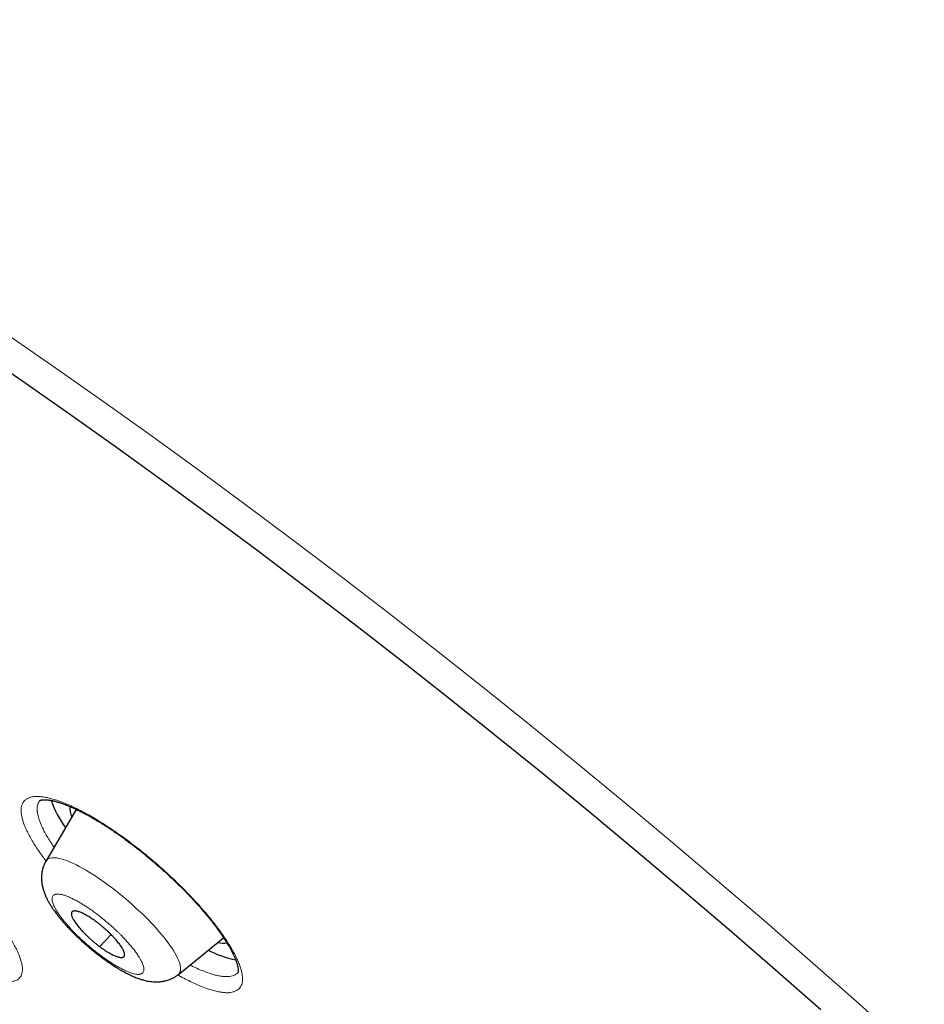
# Model space of a CAD drawing. Header units: millimetres. Extents: x 8 to 578, y 12 to 587.
# Tile 77 of 155: x 482 to 498, y 217 to 235. Entities that reach past the tile are written whole.
import ezdxf

# ---------------------------------------------------------------- set-up
doc = ezdxf.new("R2010")
doc.units = ezdxf.units.MM

msp = doc.modelspace()

# ---------------------------------------------------------------- linework, layer by layer
at = {"color": 7, "linetype": 'Continuous', "lineweight": 30}
for p, q in [((483.209, 220.911), (482.681, 220.007)), ((485, 218.018), (485.793, 218.66)), ((486.048, 218.055), (486.047, 218.052))]:
    msp.add_line(p, q, dxfattribs=at)
at = {"color": 252, "linetype": 'Continuous', "lineweight": 0}
msp.add_line((483.621, 218.505), (483.821, 218.716), dxfattribs=at)
at = {"color": 252, "linetype": 'Continuous', "lineweight": 0, "flags": 128}
for points in [[(482.035, 229.214), (482.855, 228.647), (483.679, 228.067), (484.505, 227.477), (485.334, 226.875), (486.164, 226.263), (486.996, 225.641), (487.829, 225.009), (488.662, 224.368), (489.494, 223.718), (490.326, 223.06), (491.156, 222.394), (491.984, 221.72), (492.809, 221.04), (493.631, 220.353), (494.449, 219.66), (495.262, 218.961), (496.071, 218.257), (496.874, 217.549), (497.671, 216.836)], [(485, 218.018), (485.005, 218.022), (485.018, 218.037), (485.028, 218.054), (485.035, 218.074), (485.039, 218.096), (485.04, 218.12), (485.037, 218.147), (485.032, 218.176), (485.024, 218.208), (485.013, 218.241), (484.998, 218.277), (484.981, 218.314), (484.961, 218.353), (484.938, 218.394), (484.912, 218.437), (484.884, 218.481), (484.853, 218.526), (484.819, 218.573), (484.783, 218.621), (484.744, 218.67), (484.703, 218.719), (484.66, 218.77), (484.615, 218.821), (484.568, 218.873), (484.519, 218.925), (484.468, 218.978), (484.416, 219.03), (484.363, 219.083), (484.308, 219.135), (484.251, 219.187), (484.194, 219.239), (484.136, 219.29), (484.077, 219.341), (484.018, 219.391), (483.958, 219.439), (483.898, 219.487), (483.838, 219.533), (483.778, 219.579), (483.718, 219.622), (483.658, 219.665), (483.599, 219.705), (483.541, 219.744), (483.483, 219.781), (483.427, 219.816), (483.371, 219.849), (483.317, 219.88), (483.264, 219.909), (483.212, 219.936), (483.162, 219.96), (483.114, 219.981), (483.068, 220.001), (483.024, 220.018), (482.982, 220.032), (482.942, 220.043), (482.904, 220.052), (482.869, 220.059), (482.837, 220.063), (482.807, 220.064), (482.78, 220.062), (482.755, 220.058), (482.734, 220.051), (482.715, 220.042), (482.699, 220.029), (482.686, 220.015), (482.681, 220.007)]]:
    msp.add_lwpolyline(points, dxfattribs=at)
at = {"color": 7, "linetype": 'Continuous', "lineweight": 30, "flags": 128}
msp.add_lwpolyline([(496.258, 217.395), (495.456, 218.1), (494.648, 218.8), (493.835, 219.495), (493.018, 220.184), (492.197, 220.867), (491.373, 221.543), (490.547, 222.212), (489.719, 222.874), (488.89, 223.528), (488.059, 224.173), (487.229, 224.809), (486.399, 225.436), (485.57, 226.053), (484.742, 226.659), (483.916, 227.256), (483.093, 227.841), (482.273, 228.414), (481.457, 228.976)], dxfattribs=at)
at = {"color": 7, "linetype": 'Continuous', "lineweight": 30}
for centre, radius, start, end in [((484.468, 221.656), 1.796, 199.0844, 216.3814), ((483.512, 220.934), 0.414, 176.2719, 202.5866), ((485.795, 219.01), 0.444, 256.443, 277.3009), ((486.388, 220.104), 1.872, 242.5277, 258.1561)]:
    msp.add_arc(centre, radius, start, end, dxfattribs=at)
for points, knots in [([(532.432, 203.553), (532.444, 203.572), (532.466, 203.609), (532.497, 203.66), (532.523, 203.702), (532.542, 203.734), (532.555, 203.756), (532.564, 203.773), (532.577, 203.795), (532.595, 203.826), (532.618, 203.865), (532.641, 203.906), (532.662, 203.945), (532.682, 203.982), (532.7, 204.016), (532.72, 204.055), (532.741, 204.098), (532.764, 204.144), (532.784, 204.188), (532.805, 204.235), (532.828, 204.287), (532.849, 204.338), (532.868, 204.386), (532.882, 204.426), (532.896, 204.462), (532.906, 204.493), (532.915, 204.52), (532.925, 204.549), (532.935, 204.581), (532.943, 204.61), (532.95, 204.634), (532.955, 204.652), (532.96, 204.67), (532.965, 204.689), (532.971, 204.713), (532.978, 204.741), (532.986, 204.772), (532.993, 204.804), (533, 204.835), (533.006, 204.865), (533.012, 204.894), (533.017, 204.921), (533.021, 204.945), (533.024, 204.963), (533.026, 204.978), (533.028, 204.992), (533.031, 205.008), (533.034, 205.031), (533.038, 205.059), (533.041, 205.085), (533.044, 205.106), (533.046, 205.125), (533.048, 205.147), (533.05, 205.172), (533.053, 205.199), (533.055, 205.224), (533.056, 205.244), (533.057, 205.261), (533.058, 205.276), (533.059, 205.294), (533.06, 205.315), (533.062, 205.341), (533.063, 205.369), (533.063, 205.395), (533.064, 205.417), (533.064, 205.436), (533.064, 205.456), (533.064, 205.479), (533.064, 205.504), (533.064, 205.529), (533.063, 205.553), (533.063, 205.573), (533.062, 205.59), (533.062, 205.605), (533.061, 205.62), (533.061, 205.634), (533.06, 205.649), (533.059, 205.666), (533.058, 205.686), (533.057, 205.71), (533.055, 205.737), (533.053, 205.766), (533.051, 205.793), (533.048, 205.816), (533.046, 205.837), (533.044, 205.858), (533.042, 205.88), (533.039, 205.905), (533.036, 205.932), (533.033, 205.959), (533.03, 205.985), (533.027, 206.007), (533.024, 206.028), (533.021, 206.047), (533.018, 206.067), (533.015, 206.088), (533.011, 206.111), (533.007, 206.136), (533.002, 206.165), (532.997, 206.196), (532.991, 206.226), (532.986, 206.255), (532.981, 206.28), (532.976, 206.302), (532.973, 206.321), (532.969, 206.337), (532.966, 206.352), (532.962, 206.37), (532.958, 206.392), (532.952, 206.417), (532.946, 206.445), (532.939, 206.472), (532.933, 206.497), (532.928, 206.518), (532.924, 206.535), (532.92, 206.55), (532.917, 206.563), (532.914, 206.577), (532.909, 206.593), (532.904, 206.613), (532.898, 206.637), (532.891, 206.663), (532.882, 206.696), (532.871, 206.736), (532.858, 206.781), (532.845, 206.824), (532.833, 206.865), (532.822, 206.9), (532.813, 206.931), (532.803, 206.96), (532.793, 206.992), (532.779, 207.035), (532.761, 207.089), (532.742, 207.144), (532.726, 207.19), (532.712, 207.227), (532.7, 207.262), (532.688, 207.294), (532.677, 207.323), (532.666, 207.352), (532.655, 207.383), (532.642, 207.417), (532.627, 207.455), (532.61, 207.497), (532.595, 207.536), (532.582, 207.568), (532.572, 207.593), (532.562, 207.615), (532.554, 207.636), (532.545, 207.657), (532.536, 207.679), (532.525, 207.704), (532.514, 207.731), (532.503, 207.757), (532.493, 207.78), (532.484, 207.8), (532.475, 207.82), (532.467, 207.84), (532.457, 207.862), (532.447, 207.885), (532.436, 207.91), (532.425, 207.935), (532.413, 207.96), (532.402, 207.985), (532.39, 208.011), (532.377, 208.039), (532.363, 208.07), (532.348, 208.101), (532.335, 208.129), (532.324, 208.152), (532.316, 208.169), (532.309, 208.183), (532.302, 208.197), (532.295, 208.213), (532.286, 208.232), (532.276, 208.253), (532.265, 208.274), (532.256, 208.293), (532.247, 208.311), (532.24, 208.326), (532.232, 208.341), (532.224, 208.359), (532.213, 208.38), (532.202, 208.403), (532.189, 208.428), (532.177, 208.452), (532.166, 208.474), (532.156, 208.495), (532.141, 208.524), (532.119, 208.567), (532.092, 208.618), (532.066, 208.669), (532.038, 208.721), (532.01, 208.775), (531.98, 208.831), (531.956, 208.874), (531.937, 208.909), (531.924, 208.933), (531.912, 208.955), (531.902, 208.974), (531.893, 208.991), (531.883, 209.008), (531.873, 209.027), (531.86, 209.049), (531.847, 209.074), (531.833, 209.098), (531.821, 209.12), (531.81, 209.14), (531.799, 209.158), (531.788, 209.178), (531.776, 209.199), (531.763, 209.223), (531.749, 209.248), (531.735, 209.271), (531.723, 209.292), (531.712, 209.311), (531.701, 209.33), (531.691, 209.348), (531.679, 209.369), (531.666, 209.392), (531.652, 209.414), (531.64, 209.435), (531.629, 209.455), (531.618, 209.473), (531.608, 209.49), (531.597, 209.509), (531.584, 209.53), (531.571, 209.553), (531.556, 209.577), (531.543, 209.6), (531.529, 209.623), (531.517, 209.643), (531.505, 209.663), (531.493, 209.683), (531.481, 209.704), (531.468, 209.725), (531.456, 209.745), (531.446, 209.762), (531.437, 209.776), (531.428, 209.79), (531.419, 209.806), (531.407, 209.825), (531.393, 209.848), (531.377, 209.874), (531.362, 209.9), (531.348, 209.921), (531.337, 209.939), (531.327, 209.956), (531.312, 209.98), (531.291, 210.014), (531.266, 210.053), (531.243, 210.091), (531.223, 210.123), (531.205, 210.151), (531.191, 210.173), (531.179, 210.192), (531.167, 210.211), (531.154, 210.232), (531.139, 210.255), (531.124, 210.279), (531.11, 210.3), (531.096, 210.322), (531.081, 210.346), (531.064, 210.373), (531.047, 210.399), (531.031, 210.423), (531.018, 210.443), (531.008, 210.459), (531, 210.472), (530.99, 210.487), (530.979, 210.505), (530.964, 210.527), (530.948, 210.552), (530.931, 210.577), (530.916, 210.601), (530.903, 210.621), (530.891, 210.639), (530.881, 210.654), (530.871, 210.669), (530.862, 210.682), (530.852, 210.698), (530.84, 210.716), (530.825, 210.739), (530.81, 210.761), (530.797, 210.781), (530.786, 210.798), (530.775, 210.814), (530.764, 210.831), (530.75, 210.852), (530.735, 210.874), (530.72, 210.896), (530.708, 210.914), (530.698, 210.929), (530.689, 210.942), (530.68, 210.956), (530.671, 210.97), (530.66, 210.985), (530.649, 211.002), (530.635, 211.023), (530.618, 211.047), (530.601, 211.072), (530.585, 211.096), (530.572, 211.116), (530.56, 211.133), (530.55, 211.148), (530.538, 211.165), (530.523, 211.187), (530.506, 211.213), (530.488, 211.237), (530.473, 211.259), (530.46, 211.279), (530.446, 211.299), (530.433, 211.318), (530.418, 211.34), (530.401, 211.364), (530.382, 211.391), (530.362, 211.42), (530.343, 211.448), (530.327, 211.471), (530.313, 211.49), (530.301, 211.508), (530.286, 211.529), (530.27, 211.552), (530.254, 211.575), (530.238, 211.598), (530.222, 211.62), (530.206, 211.644), (530.19, 211.666), (530.173, 211.69), (530.155, 211.716), (530.134, 211.744), (530.114, 211.774), (530.094, 211.801), (530.078, 211.824), (530.063, 211.845), (530.047, 211.867), (530.028, 211.894), (530.008, 211.921), (529.991, 211.945), (529.977, 211.965), (529.965, 211.982), (529.953, 211.998), (529.94, 212.016), (529.926, 212.036), (529.911, 212.056), (529.895, 212.078), (529.878, 212.102), (529.86, 212.127), (529.842, 212.151), (529.827, 212.172), (529.814, 212.19), (529.801, 212.208), (529.786, 212.229), (529.769, 212.252), (529.751, 212.276), (529.736, 212.297), (529.724, 212.313), (529.714, 212.327), (529.702, 212.344), (529.686, 212.365), (529.664, 212.394), (529.641, 212.427), (529.614, 212.463), (529.586, 212.501), (529.554, 212.543), (529.521, 212.587), (529.485, 212.636), (529.448, 212.686), (529.409, 212.738), (529.366, 212.794), (529.322, 212.854), (529.277, 212.913), (529.234, 212.969), (529.195, 213.021), (529.157, 213.071), (529.118, 213.121), (529.08, 213.171), (529.038, 213.225), (528.994, 213.283), (528.949, 213.341), (528.91, 213.392), (528.877, 213.434), (528.849, 213.471), (528.826, 213.5), (528.807, 213.524), (528.791, 213.545), (528.772, 213.568), (528.753, 213.593), (528.733, 213.618), (528.712, 213.645), (528.688, 213.676), (528.662, 213.708), (528.637, 213.741), (528.614, 213.77), (528.594, 213.795), (528.577, 213.816), (528.553, 213.847), (528.519, 213.89), (528.475, 213.946), (528.433, 213.999), (528.394, 214.046), (528.361, 214.088), (528.327, 214.131), (528.293, 214.173), (528.259, 214.216), (528.227, 214.254), (528.2, 214.288), (528.175, 214.319), (528.149, 214.351), (528.121, 214.386), (528.09, 214.424), (528.057, 214.465), (528.025, 214.503), (527.999, 214.536), (527.978, 214.562), (527.96, 214.584), (527.942, 214.606), (527.917, 214.636), (527.884, 214.676), (527.843, 214.726), (527.799, 214.779), (527.752, 214.836), (527.71, 214.887), (527.672, 214.932), (527.641, 214.97), (527.611, 215.006), (527.584, 215.039), (527.56, 215.068), (527.537, 215.094), (527.513, 215.124), (527.484, 215.159), (527.45, 215.198), (527.416, 215.239), (527.381, 215.281), (527.35, 215.317), (527.325, 215.348), (527.304, 215.372), (527.284, 215.396), (527.262, 215.421), (527.239, 215.448), (527.21, 215.483), (527.173, 215.526), (527.129, 215.578), (527.085, 215.629), (527.044, 215.678), (527.007, 215.721), (526.971, 215.763), (526.937, 215.802), (526.907, 215.837), (526.88, 215.868), (526.856, 215.896), (526.83, 215.926), (526.803, 215.957), (526.776, 215.989), (526.747, 216.022), (526.716, 216.058), (526.684, 216.095), (526.653, 216.13), (526.626, 216.161), (526.602, 216.188), (526.58, 216.214), (526.547, 216.251), (526.503, 216.301), (526.448, 216.365), (526.397, 216.422), (526.353, 216.472), (526.319, 216.51), (526.288, 216.546), (526.261, 216.576), (526.237, 216.604), (526.213, 216.631), (526.186, 216.66), (526.157, 216.694), (526.124, 216.73), (526.088, 216.771), (526.049, 216.814), (526.008, 216.86), (525.964, 216.909), (525.921, 216.957), (525.879, 217.004), (525.842, 217.045), (525.809, 217.082), (525.777, 217.116), (525.745, 217.153), (525.708, 217.193), (525.667, 217.238), (525.624, 217.286), (525.58, 217.333), (525.54, 217.378), (525.505, 217.416), (525.473, 217.451), (525.442, 217.485), (525.408, 217.522), (525.372, 217.562), (525.332, 217.604), (525.292, 217.648), (525.252, 217.691), (525.214, 217.732), (525.177, 217.773), (525.142, 217.811), (525.111, 217.844), (525.081, 217.876), (525.048, 217.911), (525.009, 217.954), (524.964, 218.002), (524.913, 218.056), (524.862, 218.111), (524.812, 218.164), (524.765, 218.214), (524.72, 218.262), (524.679, 218.305), (524.641, 218.347), (524.602, 218.387), (524.561, 218.431), (524.515, 218.479), (524.465, 218.532), (524.416, 218.583), (524.373, 218.629), (524.338, 218.665), (524.307, 218.697), (524.279, 218.727), (524.251, 218.756), (524.216, 218.793), (524.174, 218.836), (524.125, 218.887), (524.074, 218.941), (524.021, 218.996), (523.97, 219.048), (523.924, 219.096), (523.881, 219.14), (523.837, 219.186), (523.789, 219.236), (523.735, 219.291), (523.678, 219.35), (523.62, 219.409), (523.564, 219.466), (523.512, 219.519), (523.463, 219.57), (523.418, 219.615), (523.378, 219.655), (523.343, 219.691), (523.307, 219.728), (523.266, 219.769), (523.222, 219.814), (523.174, 219.862), (523.127, 219.91), (523.06, 219.977), (522.974, 220.064), (522.888, 220.149), (522.822, 220.216), (522.775, 220.262), (522.729, 220.307), (522.687, 220.35), (522.648, 220.389), (522.61, 220.426), (522.571, 220.464), (522.529, 220.506), (522.483, 220.552), (522.43, 220.604), (522.368, 220.665), (522.296, 220.736), (522.221, 220.81), (522.157, 220.872), (522.106, 220.922), (522.069, 220.958), (522.033, 220.993), (521.997, 221.029), (521.949, 221.075), (521.891, 221.132), (521.824, 221.196), (521.759, 221.259), (521.698, 221.319), (521.64, 221.375), (521.59, 221.422), (521.547, 221.464), (521.506, 221.503), (521.464, 221.544), (521.422, 221.584), (521.384, 221.621), (521.346, 221.656), (521.311, 221.69), (521.278, 221.722), (521.246, 221.753), (521.206, 221.79), (521.157, 221.838), (521.095, 221.896), (521.027, 221.961), (520.956, 222.029), (520.891, 222.09), (520.835, 222.143), (520.79, 222.186), (520.749, 222.224), (520.713, 222.257), (520.681, 222.288), (520.647, 222.32), (520.61, 222.355), (520.567, 222.396), (520.514, 222.445), (520.457, 222.498), (520.399, 222.552), (520.345, 222.603), (520.291, 222.653), (520.237, 222.704), (520.185, 222.752), (520.133, 222.801), (520.08, 222.85), (520.026, 222.9), (519.974, 222.949), (519.925, 222.994), (519.88, 223.035), (519.841, 223.071), (519.808, 223.102), (519.779, 223.129), (519.75, 223.156), (519.717, 223.186), (519.68, 223.22), (519.607, 223.287), (519.506, 223.38), (519.376, 223.499), (519.248, 223.616), (519.114, 223.739), (519.007, 223.836), (518.931, 223.905), (518.89, 223.942), (518.854, 223.975), (518.823, 224.003), (518.792, 224.031), (518.757, 224.063), (518.717, 224.1), (518.67, 224.142), (518.622, 224.185), (518.576, 224.227), (518.537, 224.262), (518.504, 224.291), (518.473, 224.319), (518.439, 224.35), (518.396, 224.389), (518.346, 224.434), (518.29, 224.484), (518.232, 224.536), (518.18, 224.583), (518.134, 224.624), (518.098, 224.657), (518.066, 224.685), (518.042, 224.706), (518.023, 224.724), (518.003, 224.741), (517.975, 224.766), (517.937, 224.8), (517.887, 224.845), (517.829, 224.896), (517.768, 224.951), (517.701, 225.011), (517.632, 225.072), (517.563, 225.133), (517.497, 225.192), (517.43, 225.251), (517.359, 225.314), (517.286, 225.378), (517.222, 225.435), (517.17, 225.481), (517.133, 225.513), (517.1, 225.543), (517.064, 225.574), (517.023, 225.61), (516.979, 225.649), (516.93, 225.692), (516.879, 225.737), (516.826, 225.783), (516.774, 225.829), (516.701, 225.893), (516.608, 225.974), (516.506, 226.064), (516.416, 226.141), (516.342, 226.207), (516.273, 226.266), (516.212, 226.319), (516.16, 226.365), (516.114, 226.404), (516.073, 226.44), (516.033, 226.474), (515.989, 226.512), (515.94, 226.555), (515.88, 226.607), (515.81, 226.668), (515.727, 226.739), (515.637, 226.817), (515.475, 226.956), (515.321, 227.089), (515.176, 227.213), (515.109, 227.27), (515.042, 227.327), (514.976, 227.383), (514.911, 227.439), (514.85, 227.49), (514.796, 227.536), (514.751, 227.575), (514.715, 227.606), (514.686, 227.63), (514.664, 227.649), (514.643, 227.667), (514.62, 227.686), (514.59, 227.711), (514.554, 227.741), (514.512, 227.778), (514.458, 227.823), (514.395, 227.877), (514.324, 227.937), (514.252, 227.997), (514.182, 228.056), (514.115, 228.113), (514.03, 228.184), (513.931, 228.267), (513.818, 228.362), (513.706, 228.456), (513.599, 228.545), (513.495, 228.632), (513.394, 228.716), (513.289, 228.804), (513.2, 228.877), (513.133, 228.933), (513.09, 228.969), (513.054, 228.999), (513.024, 229.023), (513.001, 229.042), (512.984, 229.056), (512.97, 229.069), (512.951, 229.084), (512.925, 229.106), (512.889, 229.135), (512.845, 229.172), (512.793, 229.215), (512.681, 229.307), (512.512, 229.446), (512.291, 229.628), (512.074, 229.805), (511.861, 229.979), (511.65, 230.151), (511.44, 230.321), (511.28, 230.45), (511.17, 230.539), (511.113, 230.585), (511.061, 230.627), (511.018, 230.661), (510.984, 230.689), (510.959, 230.709), (510.942, 230.722), (510.93, 230.732), (510.916, 230.743), (510.9, 230.757), (510.875, 230.776), (510.841, 230.804), (510.796, 230.84), (510.742, 230.883), (510.681, 230.932), (510.611, 230.988), (510.452, 231.115), (510.205, 231.313), (509.87, 231.579), (509.53, 231.848), (509.186, 232.119), (508.836, 232.393), (508.511, 232.648), (508.208, 232.883), (507.929, 233.1), (507.644, 233.32), (507.354, 233.543), (507.057, 233.771), (506.755, 234.002), (506.447, 234.236), (506.201, 234.422), (506.022, 234.558), (505.914, 234.639), (505.817, 234.712), (505.728, 234.779), (505.65, 234.837), (505.582, 234.888), (505.523, 234.932), (505.474, 234.969), (505.437, 234.997), (505.411, 235.017), (505.393, 235.03), (505.38, 235.04), (505.368, 235.049), (505.354, 235.059), (505.331, 235.076), (505.3, 235.099), (505.261, 235.128), (505.218, 235.161), (505.157, 235.206), (505.075, 235.267), (504.97, 235.345), (504.852, 235.433), (504.722, 235.529), (504.58, 235.634), (504.353, 235.802), (504.047, 236.027), (503.64, 236.324), (503.209, 236.637), (502.753, 236.967), (502.406, 237.215), (502.171, 237.383), (502.052, 237.468), (501.939, 237.548), (501.835, 237.622), (501.739, 237.69), (501.652, 237.751), (501.575, 237.806), (501.506, 237.855), (501.444, 237.898), (501.39, 237.937), (501.348, 237.966), (501.319, 237.987), (501.302, 237.999), (501.288, 238.009), (501.272, 238.019), (501.253, 238.033), (501.227, 238.051), (501.195, 238.074), (501.154, 238.103), (501.101, 238.14), (501.037, 238.185), (500.963, 238.237), (500.88, 238.295), (500.791, 238.357), (500.696, 238.423), (500.597, 238.492), (500.494, 238.564), (500.39, 238.636), (500.257, 238.729), (500.099, 238.839), (499.923, 238.96), (499.762, 239.07), (499.617, 239.17), (499.48, 239.264), (499.35, 239.353), (499.228, 239.437), (499.113, 239.515), (499.002, 239.59), (498.893, 239.664), (498.782, 239.74), (498.668, 239.817), (498.574, 239.881), (498.501, 239.93), (498.451, 239.964), (498.406, 239.994), (498.369, 240.019), (498.341, 240.038), (498.32, 240.052), (498.304, 240.062), (498.287, 240.074), (498.265, 240.089), (498.235, 240.109), (498.194, 240.136), (498.143, 240.171), (498.083, 240.211), (498.018, 240.254), (497.952, 240.299), (497.887, 240.342), (497.795, 240.404), (497.676, 240.483), (497.535, 240.577), (497.398, 240.668), (497.259, 240.76), (497.139, 240.839), (497.041, 240.903), (496.967, 240.952), (496.891, 241.002), (496.815, 241.052), (496.744, 241.099), (496.683, 241.139), (496.636, 241.17), (496.601, 241.192), (496.577, 241.208), (496.557, 241.221), (496.535, 241.235), (496.506, 241.254), (496.468, 241.279), (496.41, 241.317), (496.333, 241.368), (496.241, 241.427), (496.151, 241.486), (496.063, 241.543), (495.978, 241.598), (495.896, 241.651), (495.816, 241.703), (495.727, 241.76), (495.63, 241.823), (495.522, 241.892), (495.428, 241.952), (495.346, 242.005), (495.281, 242.047), (495.22, 242.085), (495.165, 242.121), (495.11, 242.156), (495.049, 242.194), (494.981, 242.238), (494.914, 242.28), (494.851, 242.32), (494.793, 242.357), (494.738, 242.392), (494.687, 242.425), (494.641, 242.454), (494.595, 242.483), (494.546, 242.513), (494.491, 242.548), (494.432, 242.585), (494.367, 242.627), (494.297, 242.671), (494.225, 242.715), (494.16, 242.756), (494.105, 242.791), (494.055, 242.822), (494.003, 242.855), (493.944, 242.891), (493.881, 242.931), (493.816, 242.971), (493.75, 243.012), (493.687, 243.052), (493.613, 243.097), (493.523, 243.153), (493.409, 243.224), (493.286, 243.3), (493.162, 243.376), (493.045, 243.448), (492.93, 243.519), (492.797, 243.6), (492.653, 243.688), (492.478, 243.794), (492.307, 243.898), (492.122, 244.01), (491.945, 244.117), (491.803, 244.202), (491.704, 244.261), (491.648, 244.294), (491.592, 244.328), (491.535, 244.362), (491.477, 244.396), (491.413, 244.434), (491.34, 244.478), (491.269, 244.52), (491.205, 244.558), (491.155, 244.587), (491.113, 244.612), (491.076, 244.634), (491.043, 244.654), (491.013, 244.671), (490.985, 244.688), (490.957, 244.704), (490.925, 244.723), (490.889, 244.744), (490.848, 244.768), (490.807, 244.793), (490.765, 244.817), (490.724, 244.841), (490.681, 244.866), (490.639, 244.891), (490.597, 244.916), (490.555, 244.94), (490.501, 244.971), (490.434, 245.01), (490.357, 245.055), (490.281, 245.1), (490.206, 245.143), (490.139, 245.182), (490.076, 245.218), (490.018, 245.251), (489.961, 245.284), (489.91, 245.314), (489.878, 245.332), (489.865, 245.339)], [0, 0, 0, 0, 0.00089, 0.001682, 0.002324, 0.002818, 0.003118, 0.00334, 0.003577, 0.004182, 0.004924, 0.005685, 0.006402, 0.007073, 0.0077, 0.008283, 0.009282, 0.010194, 0.011087, 0.01215, 0.01337, 0.014734, 0.015763, 0.016821, 0.017759, 0.018537, 0.019155, 0.019921, 0.020776, 0.021669, 0.022195, 0.022658, 0.023075, 0.023592, 0.02424, 0.02502, 0.025897, 0.026821, 0.027675, 0.028519, 0.029351, 0.030168, 0.030895, 0.031382, 0.031796, 0.032145, 0.032606, 0.033246, 0.034224, 0.034991, 0.035532, 0.036088, 0.036713, 0.037447, 0.038354, 0.039085, 0.03968, 0.040139, 0.04058, 0.041104, 0.041711, 0.042522, 0.043418, 0.044239, 0.044891, 0.045417, 0.046017, 0.046718, 0.047546, 0.04831, 0.049077, 0.049706, 0.050195, 0.050666, 0.051127, 0.051591, 0.052067, 0.052555, 0.053188, 0.053967, 0.054776, 0.055784, 0.05664, 0.05736, 0.057999, 0.05868, 0.059344, 0.060112, 0.060999, 0.061928, 0.062742, 0.063438, 0.064079, 0.06469, 0.065317, 0.065983, 0.066695, 0.067504, 0.068433, 0.069414, 0.07047, 0.071387, 0.072175, 0.072855, 0.073525, 0.073965, 0.074414, 0.074976, 0.075687, 0.076544, 0.077456, 0.078335, 0.079153, 0.079834, 0.080378, 0.08082, 0.081257, 0.081695, 0.082134, 0.082837, 0.083597, 0.084423, 0.08535, 0.086814, 0.08829, 0.089729, 0.091033, 0.092183, 0.093115, 0.094049, 0.095031, 0.096199, 0.098219, 0.100282, 0.101509, 0.102721, 0.103887, 0.104911, 0.105829, 0.106703, 0.107728, 0.108824, 0.110032, 0.11142, 0.112934, 0.113797, 0.114589, 0.115308, 0.11598, 0.116653, 0.117333, 0.118118, 0.119086, 0.119968, 0.120671, 0.121308, 0.121927, 0.122586, 0.123264, 0.124012, 0.124835, 0.125691, 0.126441, 0.127266, 0.128083, 0.128998, 0.130016, 0.131022, 0.131978, 0.132793, 0.133211, 0.133644, 0.134091, 0.134592, 0.135191, 0.135887, 0.136582, 0.137231, 0.13776, 0.138241, 0.138708, 0.139173, 0.139861, 0.140665, 0.141474, 0.142247, 0.14297, 0.143616, 0.14421, 0.145757, 0.147639, 0.149127, 0.150518, 0.152534, 0.154162, 0.155766, 0.156587, 0.157377, 0.158043, 0.15859, 0.159102, 0.15961, 0.160164, 0.16085, 0.16168, 0.162444, 0.163108, 0.163693, 0.16425, 0.164795, 0.165439, 0.166207, 0.166977, 0.167677, 0.168308, 0.168892, 0.169434, 0.169968, 0.1706, 0.17131, 0.17199, 0.172624, 0.173212, 0.173757, 0.174258, 0.17479, 0.17543, 0.176161, 0.176854, 0.177588, 0.178244, 0.178852, 0.17945, 0.17999, 0.180633, 0.181317, 0.181909, 0.182403, 0.182806, 0.183181, 0.18369, 0.184207, 0.184886, 0.185764, 0.186523, 0.187153, 0.187652, 0.18813, 0.18865, 0.189793, 0.191089, 0.192175, 0.193119, 0.193924, 0.194637, 0.195072, 0.195605, 0.196244, 0.19697, 0.197622, 0.198299, 0.198866, 0.199569, 0.200399, 0.201179, 0.201878, 0.202514, 0.202903, 0.203269, 0.20366, 0.204176, 0.20482, 0.205557, 0.206348, 0.207032, 0.20761, 0.208099, 0.208553, 0.208965, 0.209335, 0.209744, 0.210281, 0.210944, 0.211662, 0.212225, 0.212699, 0.213098, 0.213574, 0.214171, 0.214868, 0.215486, 0.216028, 0.216427, 0.216786, 0.217165, 0.217565, 0.217985, 0.218462, 0.219043, 0.219727, 0.220515, 0.221172, 0.221743, 0.222217, 0.222599, 0.223001, 0.223681, 0.224461, 0.225169, 0.225777, 0.22631, 0.226843, 0.227382, 0.227953, 0.228636, 0.229405, 0.230257, 0.231043, 0.231688, 0.232195, 0.232638, 0.233211, 0.233898, 0.23455, 0.235124, 0.235772, 0.236401, 0.237036, 0.237648, 0.238347, 0.239133, 0.239989, 0.240746, 0.241364, 0.24185, 0.242432, 0.243208, 0.244015, 0.244659, 0.245149, 0.245583, 0.246033, 0.2465, 0.246997, 0.247604, 0.248161, 0.248792, 0.249498, 0.250172, 0.250732, 0.251178, 0.251613, 0.252148, 0.252816, 0.25349, 0.254041, 0.254471, 0.254795, 0.255125, 0.255783, 0.256529, 0.257381, 0.258346, 0.259385, 0.260349, 0.261665, 0.262911, 0.264153, 0.2655, 0.266962, 0.268504, 0.270106, 0.271522, 0.272822, 0.274088, 0.275368, 0.27664, 0.277932, 0.279476, 0.28105, 0.28227, 0.283334, 0.284251, 0.285026, 0.285536, 0.286032, 0.286614, 0.287288, 0.287867, 0.288534, 0.28929, 0.290134, 0.290989, 0.29171, 0.292312, 0.292808, 0.293306, 0.294583, 0.295976, 0.297453, 0.298462, 0.299488, 0.300524, 0.30157, 0.302624, 0.303597, 0.304398, 0.305101, 0.305843, 0.3067, 0.30763, 0.30862, 0.309659, 0.310386, 0.310992, 0.311487, 0.311996, 0.312554, 0.31366, 0.314851, 0.316121, 0.317482, 0.318898, 0.319798, 0.320683, 0.321549, 0.322335, 0.323005, 0.323574, 0.324219, 0.325073, 0.326029, 0.326997, 0.327976, 0.328909, 0.329564, 0.330105, 0.330633, 0.331214, 0.331847, 0.332521, 0.333642, 0.334844, 0.336138, 0.337173, 0.338175, 0.339135, 0.340051, 0.340871, 0.341549, 0.342155, 0.342833, 0.343591, 0.344267, 0.345013, 0.345829, 0.346713, 0.347551, 0.34825, 0.348828, 0.349379, 0.349978, 0.35136, 0.352752, 0.354288, 0.355237, 0.35611, 0.356903, 0.357587, 0.358155, 0.35873, 0.35939, 0.360135, 0.360962, 0.36186, 0.362824, 0.363854, 0.364933, 0.366046, 0.367097, 0.368011, 0.368797, 0.369523, 0.370301, 0.371195, 0.372206, 0.373263, 0.374355, 0.37534, 0.376185, 0.376902, 0.377635, 0.378425, 0.379297, 0.380256, 0.381228, 0.382176, 0.383061, 0.383939, 0.384813, 0.385543, 0.386126, 0.386914, 0.387838, 0.388894, 0.390067, 0.391354, 0.392429, 0.393536, 0.394607, 0.395541, 0.396342, 0.397265, 0.398169, 0.399193, 0.400342, 0.401609, 0.402491, 0.403287, 0.403963, 0.404549, 0.405177, 0.405858, 0.406916, 0.407978, 0.409126, 0.41036, 0.411501, 0.412506, 0.413415, 0.414336, 0.415414, 0.416601, 0.417859, 0.41917, 0.420385, 0.421502, 0.422565, 0.423587, 0.424402, 0.42511, 0.42586, 0.426742, 0.427712, 0.428737, 0.429772, 0.43077, 0.433009, 0.435242, 0.43618, 0.437214, 0.438191, 0.439031, 0.439883, 0.440651, 0.441388, 0.442284, 0.443307, 0.444268, 0.445567, 0.447122, 0.448723, 0.450212, 0.451063, 0.451815, 0.452505, 0.453241, 0.45404, 0.455391, 0.456812, 0.458094, 0.459325, 0.460528, 0.461601, 0.462311, 0.463145, 0.464027, 0.464855, 0.465628, 0.466345, 0.467094, 0.467732, 0.468345, 0.469012, 0.470072, 0.471308, 0.472677, 0.474114, 0.475534, 0.476493, 0.477406, 0.478215, 0.47889, 0.4795, 0.480143, 0.480842, 0.481684, 0.482691, 0.483931, 0.48501, 0.486049, 0.4871, 0.488148, 0.489185, 0.490126, 0.49118, 0.492249, 0.493252, 0.49419, 0.495059, 0.495832, 0.496452, 0.496988, 0.497499, 0.49812, 0.498843, 0.499643, 0.5023, 0.504628, 0.507058, 0.509582, 0.51227, 0.51311, 0.513895, 0.514565, 0.51513, 0.515655, 0.516318, 0.517116, 0.517923, 0.518944, 0.519808, 0.520527, 0.52113, 0.521632, 0.52226, 0.523057, 0.524024, 0.525088, 0.526165, 0.527255, 0.527997, 0.52872, 0.529307, 0.529745, 0.530052, 0.530404, 0.530843, 0.531601, 0.532527, 0.533621, 0.534814, 0.535947, 0.537329, 0.538598, 0.539752, 0.54101, 0.542281, 0.543627, 0.54503, 0.545814, 0.546476, 0.547027, 0.547662, 0.548452, 0.549229, 0.550114, 0.551086, 0.552051, 0.552998, 0.553926, 0.556038, 0.558046, 0.559497, 0.560872, 0.562109, 0.563203, 0.564155, 0.564963, 0.565647, 0.566363, 0.567127, 0.568013, 0.56903, 0.570342, 0.571822, 0.57347, 0.575179, 0.580519, 0.581704, 0.582888, 0.58407, 0.585249, 0.586425, 0.587516, 0.588468, 0.589282, 0.589893, 0.590393, 0.590782, 0.591089, 0.59149, 0.592004, 0.592636, 0.593387, 0.594257, 0.595447, 0.596737, 0.597994, 0.599214, 0.600397, 0.601544, 0.603632, 0.605587, 0.607468, 0.609469, 0.611135, 0.612883, 0.614713, 0.616609, 0.617463, 0.618202, 0.618826, 0.619334, 0.619727, 0.620006, 0.620209, 0.620487, 0.620962, 0.621577, 0.622332, 0.623226, 0.624261, 0.628115, 0.631898, 0.635594, 0.639205, 0.642767, 0.646317, 0.649855, 0.65087, 0.651871, 0.652748, 0.653472, 0.654045, 0.654466, 0.654723, 0.654892, 0.655112, 0.655393, 0.655736, 0.656359, 0.657118, 0.658013, 0.659043, 0.660209, 0.66151, 0.667036, 0.672625, 0.678275, 0.683986, 0.689759, 0.695622, 0.700121, 0.70471, 0.709388, 0.714155, 0.719011, 0.723957, 0.728992, 0.734107, 0.736013, 0.737761, 0.739354, 0.740789, 0.742068, 0.743172, 0.744125, 0.744927, 0.745578, 0.745929, 0.746212, 0.746428, 0.746581, 0.746794, 0.747127, 0.747672, 0.748313, 0.749018, 0.74979, 0.751297, 0.753005, 0.754914, 0.757024, 0.759335, 0.761847, 0.768032, 0.774221, 0.781591, 0.788967, 0.796347, 0.798399, 0.800341, 0.802154, 0.803837, 0.805391, 0.806816, 0.808042, 0.809152, 0.810148, 0.811029, 0.811792, 0.812167, 0.812444, 0.812629, 0.812855, 0.813175, 0.81359, 0.814099, 0.814703, 0.815596, 0.816638, 0.81783, 0.819171, 0.820661, 0.822142, 0.823746, 0.825453, 0.82714, 0.828784, 0.831889, 0.834828, 0.837312, 0.839664, 0.841884, 0.843972, 0.845966, 0.847823, 0.849561, 0.851316, 0.853117, 0.854962, 0.856852, 0.857697, 0.858533, 0.859263, 0.859869, 0.86035, 0.860642, 0.860862, 0.861127, 0.86148, 0.861921, 0.862611, 0.863446, 0.864424, 0.865513, 0.866589, 0.867639, 0.868663, 0.871109, 0.873395, 0.875539, 0.877778, 0.880184, 0.881352, 0.882554, 0.883793, 0.885066, 0.886252, 0.887248, 0.888057, 0.888559, 0.888945, 0.889217, 0.889541, 0.890012, 0.890631, 0.891398, 0.89287, 0.894387, 0.895861, 0.897292, 0.898679, 0.900022, 0.901322, 0.902581, 0.904383, 0.906098, 0.907874, 0.908975, 0.910096, 0.911096, 0.911948, 0.912791, 0.913794, 0.914941, 0.916128, 0.917079, 0.918044, 0.918978, 0.919799, 0.920555, 0.921245, 0.922042, 0.922955, 0.923947, 0.924958, 0.926173, 0.927397, 0.928476, 0.929369, 0.930104, 0.930963, 0.931949, 0.933, 0.93407, 0.93516, 0.936249, 0.937211, 0.938785, 0.940704, 0.942859, 0.944886, 0.946824, 0.948685, 0.950571, 0.953436, 0.955853, 0.959255, 0.961974, 0.96506, 0.968117, 0.96906, 0.969994, 0.970931, 0.971876, 0.972837, 0.973843, 0.975086, 0.976483, 0.977449, 0.978284, 0.978988, 0.979591, 0.980141, 0.980638, 0.981083, 0.981554, 0.982062, 0.982683, 0.983392, 0.984099, 0.984796, 0.985485, 0.986159, 0.986974, 0.987635, 0.988279, 0.989062, 0.990365, 0.991678, 0.992978, 0.994238, 0.995444, 0.996423, 0.997406, 0.998388, 0.999337, 1, 1, 1, 1]), ([(482.575, 221.066), (482.575, 221.067), (482.576, 221.067), (482.576, 221.067), (482.577, 221.068), (482.578, 221.068), (482.58, 221.069), (482.583, 221.07), (482.585, 221.071), (482.588, 221.072), (482.59, 221.073), (482.592, 221.073), (482.596, 221.074), (482.602, 221.076), (482.612, 221.078), (482.626, 221.079), (482.644, 221.08), (482.664, 221.081), (482.687, 221.08), (482.709, 221.078), (482.73, 221.075), (482.751, 221.072), (482.771, 221.068), (482.794, 221.064), (482.816, 221.058), (482.841, 221.052), (482.869, 221.044), (482.899, 221.035), (482.933, 221.024), (482.972, 221.011), (483.017, 220.994), (483.066, 220.975), (483.116, 220.954), (483.165, 220.932), (483.211, 220.91), (483.249, 220.892), (483.278, 220.877), (483.298, 220.867), (483.314, 220.859), (483.328, 220.852), (483.344, 220.843), (483.362, 220.834), (483.388, 220.82), (483.425, 220.8), (483.473, 220.773), (483.536, 220.737), (483.611, 220.692), (483.697, 220.639), (483.784, 220.583), (483.885, 220.515), (484.002, 220.434), (484.134, 220.338), (484.264, 220.239), (484.392, 220.136), (484.519, 220.031), (484.644, 219.924), (484.767, 219.814), (484.887, 219.703), (485.004, 219.59), (485.118, 219.476), (485.229, 219.36), (485.32, 219.261), (485.394, 219.178), (485.45, 219.112), (485.506, 219.046), (485.559, 218.981), (485.609, 218.917), (485.649, 218.864), (485.681, 218.822), (485.704, 218.79), (485.724, 218.762), (485.741, 218.738), (485.755, 218.717), (485.768, 218.697), (485.783, 218.676), (485.8, 218.65), (485.821, 218.617), (485.845, 218.579), (485.869, 218.539), (485.895, 218.496), (485.919, 218.453), (485.941, 218.41), (485.962, 218.368), (485.981, 218.327), (485.997, 218.288), (486.01, 218.255), (486.02, 218.227), (486.027, 218.205), (486.033, 218.188), (486.037, 218.172), (486.041, 218.155), (486.045, 218.136), (486.048, 218.118), (486.049, 218.102), (486.05, 218.09), (486.05, 218.078), (486.049, 218.067), (486.048, 218.06), (486.047, 218.057), (486.046, 218.055), (486.046, 218.054), (486.046, 218.054), (486.046, 218.054), (486.046, 218.054), (486.046, 218.053)], [0, 0, 0, 0, 0.009746, 0.018199, 0.025348, 0.031183, 0.036635, 0.041084, 0.04535, 0.049433, 0.053333, 0.057084, 0.060719, 0.067079, 0.073969, 0.082832, 0.09244, 0.103048, 0.11279, 0.121529, 0.129257, 0.135993, 0.143268, 0.149546, 0.156186, 0.16323, 0.170677, 0.178779, 0.186857, 0.19618, 0.206752, 0.218578, 0.228754, 0.239669, 0.249616, 0.257691, 0.262882, 0.266824, 0.269581, 0.272286, 0.275348, 0.27877, 0.28255, 0.290415, 0.299489, 0.309778, 0.325052, 0.340393, 0.355614, 0.370716, 0.393371, 0.415766, 0.437811, 0.459598, 0.481347, 0.503069, 0.52477, 0.546453, 0.568122, 0.589869, 0.611925, 0.634306, 0.646986, 0.659772, 0.672667, 0.685668, 0.698762, 0.710916, 0.718218, 0.724809, 0.730689, 0.735857, 0.740313, 0.744059, 0.748543, 0.754249, 0.761566, 0.770489, 0.780304, 0.789688, 0.801281, 0.812085, 0.822101, 0.834496, 0.845588, 0.855603, 0.86455, 0.872584, 0.87784, 0.883496, 0.890294, 0.898501, 0.908046, 0.917007, 0.924478, 0.93049, 0.942233, 0.955505, 0.960326, 0.965553, 0.972083, 0.98001, 0.989319, 1, 1, 1, 1]), ([(482.681, 220.007), (482.674, 219.995), (482.662, 219.974), (482.648, 219.942), (482.636, 219.912), (482.628, 219.886), (482.621, 219.861), (482.615, 219.838), (482.609, 219.808), (482.605, 219.774), (482.602, 219.739), (482.601, 219.709), (482.602, 219.682), (482.603, 219.654), (482.607, 219.623), (482.613, 219.579), (482.626, 219.524), (482.646, 219.46), (482.671, 219.396), (482.7, 219.336), (482.73, 219.28), (482.762, 219.227), (482.794, 219.177), (482.824, 219.134), (482.851, 219.098), (482.876, 219.064), (482.904, 219.028), (482.936, 218.989), (482.972, 218.945), (483.014, 218.898), (483.061, 218.847), (483.113, 218.791), (483.172, 218.731), (483.239, 218.667), (483.312, 218.599), (483.393, 218.527), (483.473, 218.459), (483.55, 218.397), (483.623, 218.34), (483.699, 218.284), (483.773, 218.232), (483.84, 218.186), (483.898, 218.149), (483.948, 218.119), (483.99, 218.094), (484.029, 218.072), (484.068, 218.051), (484.108, 218.03), (484.147, 218.011), (484.18, 217.995), (484.208, 217.983), (484.235, 217.971), (484.266, 217.959), (484.3, 217.946), (484.332, 217.935), (484.359, 217.927), (484.386, 217.919), (484.419, 217.91), (484.461, 217.901), (484.508, 217.893), (484.563, 217.887), (484.624, 217.885), (484.688, 217.889), (484.739, 217.897), (484.778, 217.906), (484.81, 217.915), (484.843, 217.926), (484.878, 217.941), (484.916, 217.96), (484.958, 217.985), (484.985, 218.006), (485, 218.018)], [0, 0, 0, 0, 0.010685, 0.019888, 0.027614, 0.036448, 0.042, 0.048059, 0.056393, 0.066909, 0.076954, 0.085215, 0.092017, 0.100048, 0.10973, 0.120077, 0.13955, 0.160773, 0.184053, 0.205181, 0.22424, 0.244238, 0.26297, 0.278601, 0.290627, 0.302313, 0.315304, 0.329602, 0.345213, 0.36214, 0.380389, 0.39997, 0.421033, 0.443712, 0.468005, 0.493912, 0.521431, 0.543132, 0.565739, 0.589253, 0.613658, 0.634456, 0.652876, 0.668931, 0.68263, 0.694459, 0.706708, 0.719956, 0.733621, 0.745568, 0.753139, 0.761725, 0.772146, 0.784369, 0.795691, 0.804676, 0.811616, 0.822806, 0.836743, 0.852601, 0.867902, 0.888532, 0.907641, 0.924452, 0.932227, 0.941104, 0.951369, 0.960805, 0.972048, 0.98511, 1, 1, 1, 1]), ([(483.563, 218.939), (483.55, 218.949), (483.524, 218.967), (483.486, 218.994), (483.448, 219.019), (483.411, 219.041), (483.375, 219.061), (483.341, 219.079), (483.309, 219.095), (483.279, 219.107), (483.251, 219.117), (483.225, 219.124), (483.202, 219.129), (483.182, 219.13), (483.165, 219.129), (483.15, 219.124), (483.139, 219.117), (483.131, 219.107), (483.127, 219.094), (483.125, 219.079), (483.127, 219.061), (483.133, 219.04), (483.141, 219.018), (483.153, 218.993), (483.168, 218.966), (483.186, 218.938), (483.207, 218.908), (483.23, 218.877), (483.256, 218.844), (483.285, 218.811), (483.315, 218.777), (483.348, 218.743), (483.382, 218.709), (483.418, 218.674), (483.455, 218.64), (483.493, 218.607), (483.532, 218.575), (483.575, 218.54), (483.604, 218.518), (483.621, 218.505)], [0, 0, 0, 0, 0.026371, 0.052925, 0.080057, 0.107388, 0.133855, 0.160507, 0.187446, 0.214777, 0.241148, 0.267702, 0.294834, 0.322165, 0.348537, 0.375091, 0.402223, 0.429554, 0.455925, 0.482479, 0.509611, 0.536942, 0.563314, 0.590061, 0.617, 0.644331, 0.670798, 0.69745, 0.724388, 0.751719, 0.778186, 0.804838, 0.831777, 0.859108, 0.885575, 0.912227, 0.939165, 0.966496, 1, 1, 1, 1]), ([(483.621, 218.505), (483.634, 218.496), (483.659, 218.477), (483.698, 218.451), (483.736, 218.426), (483.773, 218.403), (483.808, 218.383), (483.842, 218.365), (483.875, 218.35), (483.905, 218.337), (483.933, 218.327), (483.958, 218.32), (483.981, 218.316), (484.002, 218.315), (484.019, 218.316), (484.033, 218.32), (484.044, 218.328), (484.052, 218.338), (484.057, 218.351), (484.058, 218.366), (484.056, 218.384), (484.051, 218.404), (484.042, 218.427), (484.031, 218.452), (484.016, 218.478), (483.998, 218.507), (483.977, 218.537), (483.954, 218.568), (483.927, 218.6), (483.899, 218.634), (483.868, 218.667), (483.836, 218.702), (483.801, 218.736), (483.765, 218.77), (483.728, 218.804), (483.69, 218.837), (483.651, 218.87), (483.609, 218.905), (483.579, 218.927), (483.563, 218.939)], [0, 0, 0, 0, 0.026371, 0.052925, 0.080057, 0.107388, 0.133855, 0.160507, 0.187446, 0.214777, 0.241148, 0.267702, 0.294834, 0.322165, 0.348537, 0.375091, 0.402223, 0.429554, 0.456021, 0.482673, 0.509611, 0.536942, 0.563314, 0.589868, 0.617, 0.644331, 0.670798, 0.69745, 0.724388, 0.751719, 0.778186, 0.804838, 0.831777, 0.859108, 0.885479, 0.912227, 0.939165, 0.966496, 1, 1, 1, 1])]:
    msp.add_open_spline(points, degree=3, knots=knots, dxfattribs=at)
at = {"color": 252, "linetype": 'Continuous', "lineweight": 0}
for points, knots in [([(515.616, 223.128), (515.486, 223.241), (515.222, 223.47), (514.818, 223.82), (514.4, 224.179), (513.968, 224.548), (513.525, 224.926), (513.07, 225.31), (512.604, 225.702), (512.124, 226.103), (511.718, 226.44), (511.394, 226.708), (511.158, 226.904), (510.923, 227.096), (510.689, 227.288), (510.455, 227.479), (510.221, 227.669), (509.988, 227.859), (509.671, 228.115), (509.27, 228.438), (508.786, 228.826), (508.267, 229.24), (507.708, 229.682), (507.099, 230.16), (506.477, 230.646), (505.843, 231.136), (505.21, 231.623), (504.578, 232.105), (503.926, 232.598), (503.256, 233.102), (502.566, 233.616), (501.879, 234.124), (501.195, 234.626), (500.639, 235.03), (500.211, 235.34), (499.91, 235.557), (499.61, 235.773), (499.31, 235.987), (499.011, 236.201), (498.713, 236.412), (498.412, 236.626), (497.991, 236.922), (497.452, 237.3), (496.799, 237.754), (496.133, 238.213), (495.455, 238.677), (494.766, 239.144), (494.08, 239.605), (493.398, 240.058), (492.741, 240.491), (492.11, 240.903), (491.503, 241.295), (490.9, 241.681), (490.303, 242.061), (489.71, 242.434), (489.122, 242.799), (488.521, 243.17), (487.906, 243.545), (487.279, 243.923), (486.659, 244.292), (486.047, 244.653), (485.645, 244.886), (485.444, 245.002)], [0, 0, 0, 0, 0.01409, 0.028569, 0.043435, 0.05869, 0.074333, 0.090075, 0.106191, 0.122683, 0.13955, 0.147741, 0.155696, 0.163618, 0.171507, 0.179363, 0.187186, 0.194975, 0.202732, 0.218877, 0.234876, 0.250729, 0.27018, 0.289729, 0.310313, 0.330802, 0.351193, 0.371489, 0.391688, 0.413795, 0.435786, 0.45766, 0.479416, 0.501056, 0.510658, 0.520236, 0.529792, 0.539324, 0.548833, 0.558318, 0.567781, 0.577611, 0.59851, 0.619376, 0.640209, 0.662492, 0.684737, 0.706943, 0.729111, 0.751241, 0.771325, 0.791378, 0.811398, 0.831387, 0.851344, 0.871269, 0.891162, 0.913007, 0.934813, 0.956581, 0.97831, 1, 1, 1, 1]), ([(482.681, 220.007), (482.661, 220.033), (482.614, 220.095), (482.549, 220.188), (482.483, 220.287), (482.426, 220.381), (482.376, 220.472), (482.333, 220.558), (482.299, 220.639), (482.273, 220.715), (482.255, 220.787), (482.245, 220.852), (482.244, 220.911), (482.25, 220.963), (482.265, 221.009), (482.289, 221.048), (482.321, 221.081), (482.361, 221.106), (482.409, 221.124), (482.464, 221.135), (482.526, 221.138), (482.595, 221.134), (482.672, 221.123), (482.756, 221.104), (482.846, 221.079), (482.941, 221.046), (483.041, 221.006), (483.146, 220.959), (483.255, 220.906), (483.369, 220.846), (483.487, 220.78), (483.607, 220.708), (483.729, 220.631), (483.853, 220.549), (483.979, 220.462), (484.063, 220.4), (484.106, 220.369)], [0, 0, 0, 0, 0.022392, 0.05187, 0.081491, 0.111362, 0.140873, 0.170279, 0.199691, 0.22922, 0.258982, 0.289092, 0.318613, 0.348004, 0.377392, 0.406908, 0.436684, 0.466855, 0.496655, 0.526198, 0.555624, 0.585077, 0.614697, 0.644618, 0.674611, 0.704285, 0.73377, 0.763195, 0.792682, 0.822346, 0.85223, 0.881864, 0.911353, 0.940805, 0.97032, 1, 1, 1, 1]), ([(482.821, 220.248), (482.804, 220.273), (482.765, 220.33), (482.711, 220.416), (482.66, 220.505), (482.617, 220.59), (482.584, 220.666), (482.559, 220.735), (482.542, 220.793), (482.534, 220.83), (482.531, 220.851), (482.53, 220.857), (482.53, 220.863), (482.529, 220.869), (482.528, 220.875), (482.527, 220.887), (482.526, 220.905), (482.526, 220.931), (482.528, 220.961), (482.533, 220.987), (482.54, 221.009), (482.547, 221.025), (482.555, 221.042), (482.565, 221.057), (482.572, 221.066), (482.575, 221.069)], [0, 0, 0, 0, 0.0657785, 0.1492483, 0.2332881, 0.3178978, 0.4030775, 0.4750734, 0.5474716, 0.611517, 0.6199279, 0.6283442, 0.6367658, 0.6451927, 0.653625, 0.6620627, 0.6927349, 0.7318691, 0.7794648, 0.8355216, 0.8667251, 0.9000442, 0.9354788, 0.9730289, 1, 1, 1, 1]), ([(479.761, 220.833), (479.802, 220.806), (479.884, 220.754), (480.009, 220.668), (480.135, 220.579), (480.262, 220.485), (480.389, 220.387), (480.516, 220.286), (480.643, 220.181), (480.767, 220.075), (480.889, 219.967), (481.009, 219.858), (481.126, 219.747), (481.241, 219.634), (481.351, 219.522), (481.457, 219.41), (481.558, 219.3), (481.652, 219.191), (481.742, 219.083), (481.826, 218.977), (481.904, 218.873), (481.976, 218.773), (482.039, 218.677), (482.095, 218.585), (482.143, 218.498), (482.184, 218.415), (482.218, 218.336), (482.243, 218.262), (482.26, 218.195), (482.268, 218.135), (482.268, 218.081), (482.26, 218.033), (482.244, 217.991), (482.22, 217.956), (482.187, 217.928), (482.147, 217.908), (482.099, 217.895), (482.043, 217.889), (481.981, 217.89), (481.91, 217.899), (481.833, 217.915), (481.75, 217.938), (481.661, 217.967), (481.566, 218.005), (481.465, 218.049), (481.36, 218.099), (481.25, 218.156), (481.175, 218.197), (481.135, 218.22), (481.134, 218.221)], [0, 0, 0, 0, 0.021907, 0.043686, 0.065403, 0.087128, 0.10893, 0.13088, 0.152702, 0.174379, 0.195985, 0.217597, 0.239297, 0.261166, 0.28313, 0.304875, 0.32649, 0.348067, 0.369698, 0.391478, 0.41363, 0.435481, 0.457127, 0.478665, 0.500188, 0.521791, 0.543988, 0.565872, 0.587535, 0.609065, 0.630553, 0.652081, 0.674161, 0.695975, 0.717611, 0.739156, 0.760699, 0.782324, 0.803999, 0.825682, 0.847469, 0.869257, 0.890911, 0.912538, 0.934511, 0.956232, 0.977823, 0.999409, 1, 1, 1, 1]), ([(484.106, 220.369), (484.148, 220.337), (484.233, 220.274), (484.359, 220.174), (484.484, 220.072), (484.609, 219.966), (484.732, 219.858), (484.853, 219.747), (484.97, 219.635), (485.084, 219.523), (485.194, 219.41), (485.3, 219.298), (485.401, 219.185), (485.498, 219.072), (485.589, 218.962), (485.673, 218.853), (485.751, 218.748), (485.822, 218.646), (485.886, 218.547), (485.944, 218.45), (485.994, 218.358), (486.036, 218.271), (486.07, 218.189), (486.096, 218.113), (486.114, 218.043), (486.123, 217.978), (486.125, 217.918), (486.118, 217.866), (486.103, 217.82), (486.08, 217.782), (486.049, 217.75), (486.009, 217.726), (485.962, 217.708), (485.908, 217.698), (485.846, 217.695), (485.778, 217.7), (485.702, 217.712), (485.62, 217.732), (485.531, 217.758), (485.437, 217.792), (485.337, 217.833), (485.233, 217.88), (485.124, 217.935), (485.042, 217.978), (484.995, 218.004), (484.988, 218.008)], [0, 0, 0, 0, 0.023742, 0.047356, 0.070922, 0.09452, 0.118235, 0.142152, 0.165865, 0.189447, 0.21299, 0.236589, 0.260345, 0.284361, 0.308268, 0.33195, 0.355513, 0.379067, 0.402725, 0.4266, 0.450718, 0.474531, 0.498144, 0.521664, 0.545195, 0.56884, 0.592937, 0.616755, 0.640385, 0.663919, 0.687446, 0.711054, 0.734978, 0.758694, 0.782288, 0.805847, 0.829461, 0.853219, 0.876814, 0.900483, 0.924323, 0.948063, 0.971701, 0.995348, 1, 1, 1, 1]), ([(483.642, 218.347), (483.662, 218.333), (483.703, 218.303), (483.762, 218.262), (483.821, 218.223), (483.879, 218.187), (483.941, 218.15), (484.008, 218.114), (484.076, 218.081), (484.139, 218.054), (484.197, 218.035), (484.248, 218.022), (484.285, 218.018), (484.311, 218.018), (484.328, 218.021), (484.344, 218.024), (484.362, 218.032), (484.379, 218.045), (484.392, 218.066), (484.398, 218.093), (484.397, 218.124), (484.39, 218.156), (484.38, 218.189), (484.365, 218.225), (484.345, 218.264), (484.318, 218.311), (484.283, 218.366), (484.237, 218.43), (484.185, 218.496), (484.126, 218.566), (484.061, 218.637), (484.003, 218.697), (483.955, 218.744), (483.918, 218.78), (483.88, 218.816), (483.83, 218.862), (483.768, 218.916), (483.693, 218.979), (483.618, 219.04), (483.547, 219.094), (483.481, 219.141), (483.421, 219.183), (483.363, 219.222), (483.305, 219.258), (483.242, 219.295), (483.176, 219.331), (483.108, 219.364), (483.045, 219.39), (482.987, 219.41), (482.936, 219.422), (482.899, 219.427), (482.873, 219.426), (482.855, 219.424), (482.839, 219.42), (482.822, 219.413), (482.805, 219.4), (482.792, 219.379), (482.786, 219.352), (482.787, 219.321), (482.793, 219.289), (482.804, 219.256), (482.819, 219.219), (482.838, 219.18), (482.865, 219.134), (482.9, 219.079), (482.946, 219.015), (482.999, 218.948), (483.058, 218.879), (483.122, 218.808), (483.18, 218.748), (483.228, 218.7), (483.265, 218.665), (483.303, 218.629), (483.353, 218.583), (483.416, 218.528), (483.49, 218.465), (483.566, 218.405), (483.617, 218.367), (483.642, 218.347)], [0, 0, 0, 0, 0.012056, 0.024015, 0.035945, 0.047917, 0.059999, 0.076304, 0.092457, 0.108631, 0.124998, 0.141303, 0.157456, 0.165533, 0.173636, 0.181787, 0.190008, 0.205043, 0.219963, 0.234903, 0.249999, 0.262042, 0.273994, 0.285925, 0.297904, 0.309999, 0.326304, 0.342457, 0.358631, 0.374998, 0.391303, 0.407456, 0.415533, 0.423636, 0.431787, 0.440008, 0.455043, 0.469963, 0.484903, 0.499999, 0.512042, 0.523994, 0.535925, 0.547904, 0.559999, 0.576304, 0.592457, 0.608631, 0.624998, 0.641303, 0.657456, 0.665533, 0.673636, 0.681787, 0.690008, 0.705043, 0.719963, 0.734903, 0.749999, 0.762042, 0.773994, 0.785925, 0.797904, 0.809999, 0.826304, 0.842457, 0.858631, 0.874998, 0.891303, 0.907456, 0.915533, 0.923636, 0.931787, 0.940008, 0.955058, 0.969984, 0.984919, 1, 1, 1, 1]), ([(486.045, 218.05), (486.035, 218.039), (486.014, 218.019), (485.973, 217.998), (485.925, 217.984), (485.87, 217.978), (485.808, 217.979), (485.74, 217.986), (485.667, 218.001), (485.582, 218.024), (485.487, 218.056), (485.379, 218.099), (485.284, 218.141), (485.224, 218.172), (485.203, 218.182)], [0, 0, 0, 0, 0.08495, 0.169333, 0.253148, 0.336397, 0.419078, 0.501193, 0.58274, 0.663721, 0.760142, 0.855747, 0.950537, 1, 1, 1, 1])]:
    msp.add_open_spline(points, degree=3, knots=knots, dxfattribs=at)

doc.saveas('drawing.dxf')
